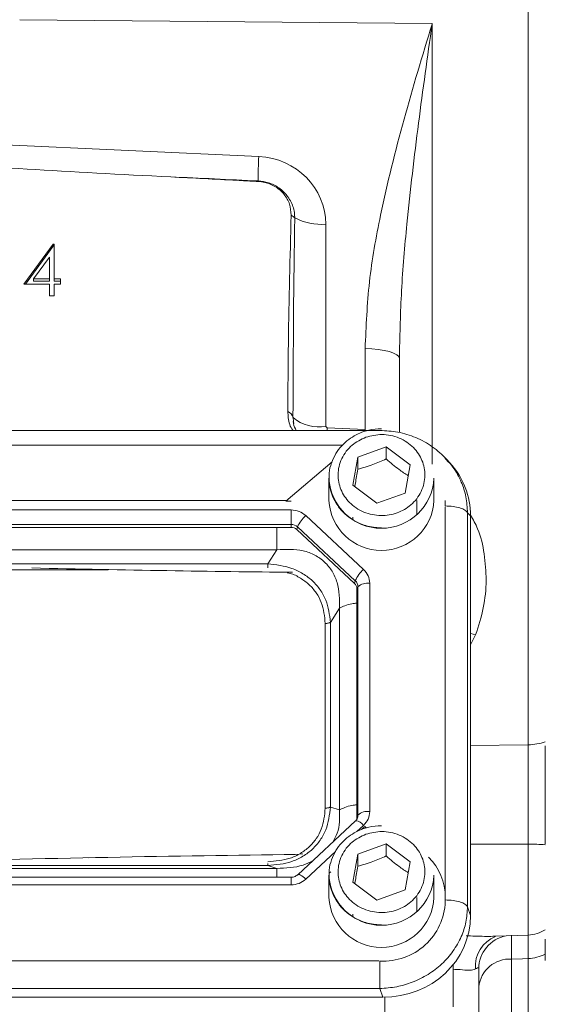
# Model space of a CAD drawing. Header units: inches. Extents: x 0.3 to 33.9, y 0.2 to 21.6.
# Tile 12 of 25: x 23.4 to 25.2, y 7.8 to 11.3. Entities that reach past the tile are written whole.
import ezdxf

# ---------------------------------------------------------------- set-up
doc = ezdxf.new("R2010")
doc.units = ezdxf.units.IN
doc.header["$MEASUREMENT"] = 0
doc.layers.add('SLD-0', color=7, linetype='Continuous', lineweight=15)
doc.styles.add('SLDTEXTSTYLE0', font='TXT', dxfattribs={"width": 0.75})
doc.dimstyles.new('SLDDIMSTYLE0', dxfattribs={"dimtxt": 0.25, "dimasz": 0.13, "dimexe": 0, "dimexo": 0.0625, "dimgap": 0.0625, "dimtad": 0, "dimtih": 1, "dimtoh": 1, "dimrnd": 1e-09, "dimzin": 12, "dimdsep": 46, "dimtxsty": 'SLDTEXTSTYLE0', "dimsah": 1, "dimcen": 0.09, "dimadec": 0, "dimazin": 3, "dimtfac": 1, "dimtofl": 0, "dimtmove": 0, "dimatfit": 3, "dimfxl": 1, "dimfrac": 2, "dimtolj": 1, "dimtzin": 12, "dimarcsym": 0})

# ---------------------------------------------------------------- blocks, each defined once
blk = doc.blocks.new('_D_10')
at = {"layer": 'SLD-0'}
for p, q in [((23.0055, 13.5316), (31.06, 13.5316)), ((30.935, 13.5316), (30.935, 10.1526)), ((30.3636, 9.7786), (30.3128, 9.7786)), ((30.3128, 9.7786), (30.3128, 9.3817)), ((31.5065, 9.7786), (31.5573, 9.7786)), ((31.5573, 9.7786), (31.5573, 9.3817)), ((30.3128, 9.3817), (30.3636, 9.3817)), ((31.5573, 9.3817), (31.5065, 9.3817)), ((30.935, 5.952), (30.935, 9.3309)), ((26.5026, 5.952), (31.06, 5.952))]:
    blk.add_line(p, q, dxfattribs=at)
for points in [[(30.935, 13.5316), (30.915, 13.4016), (30.955, 13.4016)], [(30.935, 5.952), (30.955, 6.082), (30.915, 6.082)]]:
    blk.add_solid(points, dxfattribs=at)
at = {"layer": 'SLD-0', "char_height": 0.25, "attachment_point": 1, "style": 'SLDTEXTSTYLE0'}
for s, insert in [('7.58', (30.5102, 10.1516, -1.544)), ('192.52', (30.4271, 9.704, -1.544))]:
    blk.add_mtext(s, dxfattribs=dict(at, insert=insert))

msp = doc.modelspace()

# ---------------------------------------------------------------- linework, layer by layer
at = {"color": 7, "linetype": 'Continuous', "lineweight": 15}
for p, q in [((25.1597, 8.7387), (25.1597, 12.1645)), ((24.8214, 11.2826), (23.3672, 11.2966)), ((22.9555, 10.8721), (24.2099, 10.8141)), ((24.4464, 10.5748), (24.4464, 9.8619)), ((23.3818, 10.3638), (23.4855, 10.5048)), ((23.3871, 10.3638), (23.4855, 10.4976)), ((23.4855, 10.5048), (23.489, 10.5048)), ((23.4855, 10.4976), (23.4855, 10.5048)), ((23.4855, 10.4976), (23.489, 10.4976)), ((23.489, 10.5048), (23.489, 10.382)), ((23.472, 10.459), (23.4153, 10.382)), ((23.472, 10.382), (23.472, 10.459)), ((23.472, 10.3638), (23.3818, 10.3638)), ((23.4153, 10.382), (23.472, 10.382)), ((23.4153, 10.3748), (23.4153, 10.382)), ((23.4153, 10.3748), (23.472, 10.3748)), ((23.472, 10.3748), (23.472, 10.382)), ((23.472, 10.3229), (23.472, 10.3638)), ((23.489, 10.382), (23.5109, 10.382)), ((23.489, 10.3748), (23.489, 10.382)), ((23.489, 10.3748), (23.5109, 10.3748)), ((23.489, 10.3638), (23.489, 10.3229)), ((23.5109, 10.3638), (23.489, 10.3638)), ((23.5109, 10.382), (23.5109, 10.3638)), ((23.489, 10.3229), (23.472, 10.3229)), ((24.5849, 9.8508), (24.5849, 10.1364)), ((24.706, 10.1153), (24.7055, 10.102)), ((24.7055, 10.102), (24.7055, 9.8399)), ((24.3307, 9.8935), (24.3323, 9.8789)), ((24.3326, 9.8795), (24.3337, 9.8718)), ((24.6369, 9.8477), (21.2732, 9.8477)), ((24.4464, 9.8619), (24.4512, 9.857)), ((24.4512, 9.857), (24.5849, 9.8508)), ((24.5586, 9.7538), (24.6594, 9.79)), ((24.6594, 9.79), (24.7434, 9.7265)), ((24.6594, 9.79), (24.6594, 9.747)), ((24.4683, 9.7366), (24.3059, 9.5977)), ((24.5417, 9.6542), (24.5586, 9.7538)), ((24.5586, 9.7108), (24.5586, 9.7538)), ((24.7434, 9.7265), (24.7265, 9.6269)), ((24.8708, 9.7453), (24.8658, 9.7511)), ((24.8833, 9.7338), (24.8719, 9.7463)), ((24.4575, 9.6789), (24.4575, 9.6008)), ((24.8275, 9.6008), (24.8275, 9.6789)), ((24.6256, 9.5908), (24.5417, 9.6542)), ((24.7265, 9.6269), (24.6256, 9.5908)), ((24.3086, 9.6), (21.6015, 9.6)), ((24.3059, 9.5977), (24.3238, 9.5977)), ((24.7675, 9.5516), (24.7675, 9.6008)), ((24.8675, 9.5865), (24.8675, 9.6008)), ((24.8675, 9.5812), (24.8675, 9.5865)), ((24.3238, 9.5674), (21.5863, 9.5674)), ((24.3238, 9.5163), (24.3238, 9.5674)), ((24.9461, 8.1676), (24.9461, 9.5575)), ((24.9565, 9.5461), (24.9461, 9.5575)), ((24.5793, 9.3574), (24.376, 9.5471)), ((24.541, 9.5417), (24.5413, 9.5343)), ((24.9565, 8.1368), (24.9565, 9.5461)), ((24.3238, 9.5163), (21.5863, 9.5163)), ((24.3238, 9.5057), (21.5863, 9.5057)), ((24.3238, 9.5057), (24.3238, 9.5163)), ((24.3443, 9.4978), (24.3468, 9.5074)), ((24.5475, 9.308), (24.3443, 9.4978)), ((24.5501, 9.3176), (24.3468, 9.5074)), ((24.2736, 9.4267), (21.6365, 9.4267)), ((24.2416, 9.3769), (24.2736, 9.4267)), ((24.2416, 9.3769), (21.6685, 9.3769)), ((24.5475, 9.308), (24.5501, 9.3176)), ((24.601, 8.5034), (24.601, 9.3086)), ((24.556, 9.2888), (24.5596, 9.2961)), ((24.556, 8.4837), (24.556, 9.2888)), ((24.5596, 8.491), (24.5596, 9.2961)), ((24.4624, 9.1707), (24.4945, 9.2205)), ((24.4945, 8.509), (24.4945, 9.2205)), ((24.4624, 8.519), (24.4624, 9.1707)), ((24.4442, 8.5153), (24.4442, 9.167)), ((24.4624, 8.519), (24.4945, 8.509)), ((24.5566, 8.4781), (24.5518, 8.4709)), ((24.556, 8.4837), (24.5596, 8.491)), ((24.5564, 8.4778), (24.556, 8.477)), ((24.5507, 8.4702), (24.3474, 8.2805)), ((24.5586, 8.3535), (24.6594, 8.3896)), ((24.6594, 8.3896), (24.7434, 8.3261)), ((24.6594, 8.3896), (24.6594, 8.3466)), ((23.6382, 8.341), (23.6095, 8.3404)), ((24.3653, 8.3546), (24.338, 8.3516)), ((24.5417, 8.2539), (24.5586, 8.3535)), ((24.5586, 8.3105), (24.5586, 8.3535)), ((21.6365, 8.3028), (24.2736, 8.3028)), ((21.6685, 8.3128), (24.2416, 8.3128)), ((24.2736, 8.3028), (24.2416, 8.3128)), ((24.7434, 8.3261), (24.7265, 8.2266)), ((24.3238, 8.2715), (21.5863, 8.2715)), ((24.4575, 8.2785), (24.4575, 8.2004)), ((24.4586, 8.286), (24.464, 8.291)), ((24.8275, 8.2004), (24.8275, 8.2785)), ((21.5863, 8.2446), (24.3238, 8.2446)), ((24.6256, 8.1904), (24.5417, 8.2539)), ((24.7265, 8.2266), (24.6256, 8.1904)), ((24.7675, 8.1512), (24.7675, 8.2004)), ((24.8675, 8.1861), (24.8675, 8.2004)), ((24.9461, 8.1676), (24.9565, 8.1368)), ((24.541, 8.1413), (24.5413, 8.134)), ((25.043, 8.0635), (25.1597, 8.0676)), ((21.2765, 7.9762), (24.6336, 7.9762)), ((24.8955, 7.9636), (24.8955, 7.9548)), ((24.8955, 7.8146), (24.8955, 7.9548)), ((25.1014, 7.9829), (25.1014, 7.4962)), ((24.9855, 7.9483), (24.9855, 6.7436)), ((21.2732, 7.879), (24.6369, 7.879)), ((24.6473, 7.8482), (24.6369, 7.879)), ((21.2628, 7.8482), (24.6473, 7.8482))]:
    msp.add_line(p, q, dxfattribs=at)
at = {"color": 8, "linetype": 'Continuous', "lineweight": 15}
for p, q in [((24.8214, 11.2826), (24.8214, 9.7283)), ((24.4512, 9.857), (24.4508, 9.8477)), ((24.5849, 9.8508), (24.5848, 9.8477)), ((24.5059, 9.7963), (21.3497, 9.7963)), ((24.8674, 8.2088), (24.8674, 9.5781)), ((23.6794, 9.3562), (22.2317, 9.3562)), ((24.9745, 9.1266), (24.9565, 9.0913)), ((24.9565, 8.7366), (25.1597, 8.7387)), ((24.5561, 8.4329), (24.5793, 8.4546)), ((24.5719, 8.4396), (24.5837, 8.4506)), ((25.1597, 8.3886), (24.9565, 8.3885)), ((25.1597, 8.0676), (25.1597, 8.3886)), ((24.376, 8.2648), (24.4806, 8.3624)), ((24.3238, 8.2446), (24.3238, 8.2715)), ((25.1597, 7.4486), (25.1597, 7.985)), ((24.6543, 7.7285), (24.6543, 7.8482))]:
    msp.add_line(p, q, dxfattribs=at)
at = {"color": 7, "linetype": 'Continuous', "lineweight": 15, "flags": 128}
for points in [[(24.5849, 10.1364), (24.6087, 10.1356), (24.6314, 10.1335), (24.6522, 10.1302), (24.6705, 10.1259), (24.6854, 10.1208), (24.6964, 10.1149), (24.7032, 10.1086), (24.7055, 10.102)], [(24.5518, 8.4709), (24.5514, 8.4707), (24.5507, 8.4702)], [(25.1597, 7.985), (25.1398, 7.9843), (25.1014, 7.9829)]]:
    msp.add_lwpolyline(points, dxfattribs=at)
at = {"color": 8, "linetype": 'Continuous', "lineweight": 15, "flags": 128}
for points in [[(24.9745, 9.1266), (24.9574, 9.1308), (24.9565, 9.131)], [(24.5837, 8.4506), (24.5869, 8.4474), (24.5886, 8.4457)], [(24.3474, 8.2805), (24.3481, 8.281), (24.3503, 8.2813), (24.3533, 8.2807), (24.357, 8.2791), (24.3612, 8.2767), (24.3659, 8.2734), (24.3709, 8.2694), (24.376, 8.2648)]]:
    msp.add_lwpolyline(points, dxfattribs=at)
at = {"color": 7, "linetype": 'Continuous', "lineweight": 15}
for centre, radius, start, end in [((25.2622, 10.7517), 1.0542, 176.6087, 181.3049), ((24.1921, 10.7253), 0.0164, 2.1115, 8.4148), ((24.2975, 10.5603), 0.054, 43.3776, 60.3964), ((24.4324, 10.7845), 0.2102, 242.9164, 273.8072), ((24.2997, 9.885), 0.0321, 15.2534, 66.7498), ((24.4222, 10.0013), 0.1414, 229.6465, 279.816), ((24.6425, 9.6877), 0.1852, 182.7192, 357.2808), ((24.6425, 9.6096), 0.1852, 182.7192, 357.2808), ((24.4466, 9.4646), 0.1086, 130.5238, 156.7761), ((24.3239, 9.4825), 0.0338, 47.41, 90.3069), ((24.3239, 9.4756), 0.0301, 47.4102, 90.3067), ((24.6499, 9.2748), 0.1086, 130.5236, 156.7762), ((24.5302, 9.2959), 0.0294, 0.377, 47.4751), ((24.5939, 9.257), 0.052, 82.2096, 131.2631), ((24.5298, 9.2887), 0.0262, 0.3772, 47.4747), ((25.1573, 8.928), 0.1893, 270.7383, 289.3569), ((24.5305, 8.4837), 0.0255, 338.3654, 359.9559), ((24.5939, 8.4519), 0.052, 82.2096, 131.2631), ((25.1581, 7.6017), 0.7869, 85.4845, 89.8806), ((24.6657, 8.1996), 0.2019, 0.2328, 44.9951), ((24.6425, 8.2873), 0.1852, 182.7192, 357.2808), ((24.6425, 8.2092), 0.1852, 182.7192, 357.2808), ((24.6495, 8.1939), 0.2182, 266.7037, 357.9341), ((25.1555, 8.1875), 0.12, 272, 302.5136), ((25.1564, 8.124), 0.139, 271.3786, 297.2488), ((25.095, 7.8731), 0.11, 86.6798, 174.0955)]:
    msp.add_arc(centre, radius, start, end, dxfattribs=at)
at = {"color": 8, "linetype": 'Continuous', "lineweight": 15}
for centre, radius, start, end in [((24.5308, 8.491), 0.0288, 332.7523, 359.9036), ((24.5465, 8.4306), 0.0406, 36.1819, 82.5131), ((25.0844, 7.9584), 0.111, 110.7787, 185.2589), ((25.1047, 7.9478), 0.1192, 100.7884, 179.7509)]:
    msp.add_arc(centre, radius, start, end, dxfattribs=at)
at = {"color": 7, "linetype": 'Continuous', "lineweight": 15}
for centre, major_axis, ratio, start_param, end_param in [((24.2014, 10.5779), (0.2415, -0.0428), 0.962793, 0.168803, 1.704693), ((25.2925, 10.7972), (3.1511, -0.1027), 0.035536, 3.878034, 4.255791), ((57.1825, 9.3221), (75.3191, -3.441), 0.001485, 4.254756, 4.259315), ((24.4505, 9.6851), (-0.0043, 2.6055), 0.046027, 1.212987, 1.490656), ((24.6377, 9.5371), (0.313, 0.0656), 0.927683, 6.091166, 6.782759), ((22.3807, 9.503), (3.4384, -0.1121), 0.032567, 5.01757, 5.315642), ((22.3807, 8.1957), (3.4384, 0.1121), 0.032567, 0.964148, 1.401772), ((24.6377, 8.1458), (0.313, -0.0656), 0.927683, 4.934566, 6.475204)]:
    msp.add_ellipse(centre, major_axis=major_axis, ratio=ratio, start_param=start_param, end_param=end_param, dxfattribs=at)
for points, knots in [([(24.5849, 10.1364), (24.5883, 10.2151), (24.5951, 10.3732), (24.6437, 10.6436), (24.7196, 10.9463), (24.7871, 11.1698), (24.8212, 11.2819), (24.8214, 11.2826)], [0, 0, 0, 0, 0.2009478, 0.4040349, 0.7007613, 0.9982531, 1, 1, 1, 1]), ([(24.2085, 10.7259), (24.2035, 10.7262), (24.1785, 10.7275), (24.0757, 10.7331), (23.9778, 10.738), (23.8999, 10.742)], [0, 0, 0, 0, 0.048249, 0.242972, 1, 1, 1, 1]), ([(24.2083, 10.7277), (24.2203, 10.7262), (24.246, 10.7231), (24.2766, 10.7074), (24.3044, 10.6843), (24.3262, 10.6537), (24.336, 10.6209), (24.3366, 10.602), (24.3367, 10.5974)], [0, 0, 0, 0, 0.175563, 0.377503, 0.49269, 0.711012, 0.929956, 1, 1, 1, 1]), ([(24.3242, 10.6073), (24.3232, 10.6203), (24.3212, 10.6464), (24.3009, 10.6817), (24.2703, 10.7088), (24.2373, 10.7228), (24.216, 10.7251), (24.2085, 10.7259)], [0, 0, 0, 0, 0.220211, 0.44058, 0.660997, 0.880133, 1, 1, 1, 1]), ([(24.3123, 9.9145), (24.3124, 9.9253), (24.3128, 10.0075), (24.3147, 10.2384), (24.3203, 10.4585), (24.3242, 10.6073)], [0, 0, 0, 0, 0.046773, 0.355545, 1, 1, 1, 1]), ([(24.3306, 9.8477), (24.3305, 9.8478), (24.32, 9.8602), (24.3142, 9.8843), (24.3128, 9.9071), (24.3123, 9.9145)], [0, 0, 0, 0, 0.0074444, 0.6781338, 1, 1, 1, 1]), ([(24.3419, 9.8477), (24.3409, 9.8494), (24.3345, 9.8593), (24.333, 9.87), (24.3317, 9.8789)], [0, 0, 0, 0, 0.168709, 1, 1, 1, 1]), ([(24.6425, 9.8538), (24.6275, 9.8528), (24.6064, 9.8515), (24.5767, 9.8428), (24.5524, 9.8326), (24.5259, 9.8158), (24.5015, 9.7937), (24.4805, 9.7659), (24.4658, 9.7331), (24.4582, 9.7082), (24.4585, 9.6947), (24.4585, 9.6937)], [0, 0, 0, 0, 0.164715, 0.230731, 0.340425, 0.45486, 0.578375, 0.708694, 0.845477, 0.989007, 1, 1, 1, 1]), ([(24.5877, 9.8237), (24.6064, 9.8284), (24.6352, 9.8356), (24.6753, 9.8308), (24.7052, 9.8218), (24.7325, 9.8071), (24.7626, 9.7822), (24.7888, 9.7428), (24.7976, 9.6971), (24.7931, 9.6599), (24.7833, 9.6319), (24.7676, 9.6064), (24.7409, 9.5783), (24.6987, 9.5538), (24.6497, 9.5456), (24.6098, 9.5498), (24.5799, 9.559), (24.5525, 9.5736), (24.5225, 9.5985), (24.4963, 9.638), (24.4875, 9.6837), (24.492, 9.7209), (24.5018, 9.7489), (24.5175, 9.7743), (24.544, 9.8029), (24.5705, 9.8155), (24.5877, 9.8237)], [0, 0, 0, 0, 0.059864, 0.09209, 0.125, 0.15791, 0.190136, 0.25, 0.309864, 0.34209, 0.375, 0.40791, 0.440136, 0.5, 0.559864, 0.59209, 0.625, 0.65791, 0.690136, 0.75, 0.809864, 0.84209, 0.875, 0.90791, 0.940136, 1, 1, 1, 1]), ([(24.8721, 9.746), (24.856, 9.7616), (24.824, 9.7925), (24.7646, 9.8242), (24.7015, 9.844), (24.6582, 9.8463), (24.6369, 9.8475)], [0, 0, 0, 0, 0.256761, 0.510731, 0.759485, 1, 1, 1, 1]), ([(24.5586, 9.7108), (24.5766, 9.7157), (24.6103, 9.7249), (24.6438, 9.7399), (24.6594, 9.747)], [0, 0, 0, 0, 0.534747, 1, 1, 1, 1]), ([(24.6594, 9.747), (24.6744, 9.734), (24.7003, 9.7117), (24.726, 9.695), (24.7368, 9.688)], [0, 0, 0, 0, 0.580035, 1, 1, 1, 1]), ([(24.4585, 9.6937), (24.4581, 9.6815), (24.4571, 9.6552), (24.4679, 9.617), (24.4868, 9.582), (24.5118, 9.5534), (24.5402, 9.5321), (24.5678, 9.5182), (24.5945, 9.5095), (24.6189, 9.5048), (24.6355, 9.5043), (24.6425, 9.5041)], [0, 0, 0, 0, 0.126031, 0.270802, 0.401663, 0.530378, 0.653192, 0.755421, 0.836342, 0.930744, 1, 1, 1, 1]), ([(24.5485, 9.6491), (24.5493, 9.6532), (24.5526, 9.6717), (24.556, 9.6937), (24.5586, 9.7108)], [0, 0, 0, 0, 0.221925, 1, 1, 1, 1]), ([(24.3238, 9.5674), (24.3335, 9.5664), (24.3531, 9.5645), (24.3684, 9.5529), (24.376, 9.5471)], [0, 0, 0, 0, 0.5, 1, 1, 1, 1]), ([(24.9461, 9.5575), (24.9436, 9.5607), (24.9385, 9.5672), (24.9198, 9.5749), (24.8954, 9.5802), (24.8768, 9.5809), (24.8675, 9.5812)], [0, 0, 0, 0, 0.25, 0.499999, 0.75, 1, 1, 1, 1]), ([(24.4945, 9.2205), (24.4946, 9.2514), (24.4947, 9.2973), (24.4702, 9.3515), (24.4433, 9.3848), (24.4081, 9.4095), (24.3517, 9.4308), (24.3051, 9.4283), (24.2736, 9.4267)], [0, 0, 0, 0, 0.257397, 0.381602, 0.5, 0.618394, 0.742603, 1, 1, 1, 1]), ([(24.4624, 9.1707), (24.4593, 9.1975), (24.4547, 9.238), (24.4276, 9.2861), (24.4003, 9.3179), (24.3662, 9.3434), (24.3143, 9.369), (24.2706, 9.3738), (24.2416, 9.3769)], [0, 0, 0, 0, 0.248978, 0.376059, 0.5, 0.623945, 0.751023, 1, 1, 1, 1]), ([(24.5793, 9.3574), (24.5855, 9.3502), (24.598, 9.336), (24.6, 9.3177), (24.601, 9.3086)], [0, 0, 0, 0, 0.499999, 1, 1, 1, 1]), ([(24.4442, 9.167), (24.4461, 9.167), (24.4497, 9.1671), (24.4548, 9.1679), (24.4593, 9.1691), (24.4614, 9.1702), (24.4624, 9.1707)], [0, 0, 0, 0, 0.249999, 0.5, 0.750003, 1, 1, 1, 1]), ([(25.1597, 8.3886), (25.1598, 8.4187), (25.16, 8.4801), (25.1601, 8.5711), (25.16, 8.6597), (25.1598, 8.7121), (25.1597, 8.7387)], [0, 0, 0, 0, 0.2457242, 0.5000018, 0.7457238, 1, 1, 1, 1]), ([(25.22, 8.7348), (25.22, 8.707), (25.22, 8.6557), (25.22, 8.5711), (25.22, 8.4828), (25.22, 8.4212), (25.22, 8.3881)], [0, 0, 0, 0, 0.266835, 0.494114, 0.727989, 1, 1, 1, 1]), ([(24.2416, 8.3128), (24.2706, 8.3155), (24.3143, 8.3194), (24.3662, 8.3444), (24.4003, 8.3699), (24.4276, 8.4017), (24.4547, 8.4504), (24.4593, 8.4917), (24.4624, 8.519)], [0, 0, 0, 0, 0.248977, 0.376059, 0.5, 0.623945, 0.751023, 1, 1, 1, 1]), ([(24.2416, 8.3261), (24.2685, 8.3283), (24.309, 8.3317), (24.3573, 8.3545), (24.3887, 8.3779), (24.4138, 8.4072), (24.4382, 8.4523), (24.4418, 8.4901), (24.4442, 8.5153)], [0, 0, 0, 0, 0.250062, 0.376147, 0.5, 0.62379, 0.749938, 1, 1, 1, 1]), ([(24.4442, 8.5153), (24.4461, 8.5153), (24.4497, 8.5154), (24.4548, 8.5162), (24.4593, 8.5174), (24.4614, 8.5185), (24.4624, 8.519)], [0, 0, 0, 0, 0.249999, 0.5, 0.750003, 1, 1, 1, 1]), ([(24.472, 8.3968), (24.4772, 8.4066), (24.4961, 8.4422), (24.4952, 8.481), (24.4945, 8.509)], [0, 0, 0, 0, 0.276862, 1, 1, 1, 1]), ([(24.601, 8.5034), (24.6, 8.4943), (24.598, 8.476), (24.5855, 8.4617), (24.5793, 8.4546)], [0, 0, 0, 0, 0.5000007, 1, 1, 1, 1]), ([(24.6425, 8.4534), (24.6275, 8.4524), (24.6064, 8.4511), (24.5767, 8.4424), (24.5524, 8.4322), (24.5259, 8.4154), (24.5015, 8.3933), (24.4805, 8.3655), (24.4658, 8.3327), (24.4582, 8.3078), (24.4585, 8.2943), (24.4585, 8.2934)], [0, 0, 0, 0, 0.164715, 0.230731, 0.340425, 0.45486, 0.578375, 0.708694, 0.845477, 0.989007, 1, 1, 1, 1]), ([(24.5877, 8.4234), (24.6064, 8.428), (24.6352, 8.4352), (24.6753, 8.4305), (24.7052, 8.4215), (24.7325, 8.4067), (24.7626, 8.3819), (24.7888, 8.3424), (24.7976, 8.2967), (24.7931, 8.2595), (24.7833, 8.2315), (24.7676, 8.206), (24.7409, 8.178), (24.6987, 8.1534), (24.6497, 8.1453), (24.6098, 8.1495), (24.5799, 8.1586), (24.5525, 8.1733), (24.5225, 8.1981), (24.4963, 8.2376), (24.4875, 8.2833), (24.492, 8.3205), (24.5018, 8.3485), (24.5175, 8.3739), (24.544, 8.4025), (24.5705, 8.4151), (24.5877, 8.4234)], [0, 0, 0, 0, 0.059864, 0.09209, 0.125, 0.15791, 0.190136, 0.25, 0.309864, 0.34209, 0.375, 0.40791, 0.440136, 0.5, 0.559864, 0.59209, 0.625, 0.65791, 0.690136, 0.75, 0.809864, 0.84209, 0.875, 0.90791, 0.940136, 1, 1, 1, 1]), ([(24.5586, 8.3105), (24.5766, 8.3154), (24.6103, 8.3245), (24.6438, 8.3396), (24.6594, 8.3466)], [0, 0, 0, 0, 0.534747, 1, 1, 1, 1]), ([(24.6594, 8.3466), (24.6744, 8.3336), (24.7003, 8.3113), (24.726, 8.2946), (24.7368, 8.2876)], [0, 0, 0, 0, 0.580034, 1, 1, 1, 1]), ([(24.2736, 8.3028), (24.3054, 8.3038), (24.3492, 8.3051), (24.3884, 8.3237), (24.3992, 8.3289)], [0, 0, 0, 0, 0.72314, 1, 1, 1, 1]), ([(24.5485, 8.2487), (24.5493, 8.2528), (24.5526, 8.2714), (24.556, 8.2933), (24.5586, 8.3105)], [0, 0, 0, 0, 0.221927, 1, 1, 1, 1]), ([(24.3473, 8.2805), (24.3471, 8.2803), (24.3457, 8.2785), (24.3415, 8.276), (24.3351, 8.2731), (24.329, 8.2717), (24.3251, 8.2716), (24.3238, 8.2715)], [0, 0, 0, 0, 0.032118, 0.319523, 0.567064, 0.852731, 1, 1, 1, 1]), ([(24.4585, 8.2934), (24.4581, 8.2811), (24.4571, 8.2548), (24.4679, 8.2167), (24.4868, 8.1817), (24.5118, 8.153), (24.5402, 8.1317), (24.5678, 8.1179), (24.5945, 8.1091), (24.6189, 8.1045), (24.6355, 8.1039), (24.6425, 8.1037)], [0, 0, 0, 0, 0.1260309, 0.2708015, 0.4016629, 0.5303779, 0.6531918, 0.7554215, 0.8363416, 0.9307437, 1, 1, 1, 1]), ([(24.376, 8.2648), (24.3684, 8.259), (24.3531, 8.2474), (24.3335, 8.2455), (24.3238, 8.2446)], [0, 0, 0, 0, 0.5000001, 1, 1, 1, 1]), ([(24.6369, 7.879), (24.6568, 7.8804), (24.6957, 7.8832), (24.7434, 7.8974), (24.78, 7.9133), (24.8161, 7.9335), (24.8567, 7.9645), (24.8965, 8.0099), (24.9247, 8.0602), (24.9425, 8.1136), (24.9449, 8.1494), (24.9461, 8.1676)], [0, 0, 0, 0, 0.1230958, 0.2409199, 0.3064863, 0.3715493, 0.5000852, 0.6286241, 0.7590802, 0.8769053, 1, 1, 1, 1]), ([(24.8675, 8.1913), (24.8768, 8.191), (24.8954, 8.1903), (24.9198, 8.185), (24.9385, 8.1773), (24.9436, 8.1709), (24.9461, 8.1676)], [0, 0, 0, 0, 0.2499997, 0.5000005, 0.7500001, 1, 1, 1, 1]), ([(25.1011, 8.067), (25.1011, 8.0611), (25.101, 8.0491), (25.1012, 8.0172), (25.1013, 7.9916), (25.1014, 7.9829)], [0, 0, 0, 0, 0.390152, 0.793824, 1, 1, 1, 1]), ([(25.22, 8.0526), (25.22, 8.0449), (25.22, 8.028), (25.22, 7.9958), (25.22, 7.9782)], [0, 0, 0, 0, 0.454348, 1, 1, 1, 1]), ([(24.6369, 7.879), (24.6369, 7.8846), (24.6369, 7.8958), (24.6369, 7.921), (24.6369, 7.949), (24.6369, 7.9671), (24.6369, 7.9761)], [0, 0, 0, 0, 0.25, 0.5, 0.75, 1, 1, 1, 1]), ([(24.9855, 7.9483), (24.9853, 7.9497), (24.9846, 7.9531), (24.9797, 7.9516), (24.975, 7.9488), (24.9739, 7.9482)], [0, 0, 0, 0, 0.344923, 0.848485, 1, 1, 1, 1])]:
    msp.add_open_spline(points, degree=3, knots=knots, dxfattribs=at)
at = {"color": 8, "linetype": 'Continuous', "lineweight": 15}
for points, knots in [([(24.8214, 11.2826), (24.8213, 11.2819), (24.8048, 11.166), (24.7719, 10.9322), (24.7349, 10.6175), (24.7111, 10.3446), (24.7076, 10.1903), (24.706, 10.1153)], [0, 0, 0, 0, 0.001827, 0.305834, 0.611095, 0.810835, 1, 1, 1, 1]), ([(24.9461, 9.5575), (24.9449, 9.5764), (24.9425, 9.6133), (24.9279, 9.6584), (24.911, 9.6926), (24.8944, 9.7203), (24.8791, 9.7365), (24.8708, 9.7453)], [0, 0, 0, 0, 0.274057, 0.536375, 0.68235, 0.827204, 1, 1, 1, 1]), ([(24.9565, 9.5482), (24.9655, 9.5327), (24.9902, 9.4901), (25.0065, 9.4112), (25.0141, 9.3175), (25.0049, 9.2205), (24.9847, 9.1581), (24.9745, 9.1266)], [0, 0, 0, 0, 0.119459, 0.326948, 0.540867, 0.767355, 1, 1, 1, 1]), ([(24.2736, 9.4267), (24.2736, 9.4353), (24.2736, 9.4526), (24.2736, 9.4804), (24.2736, 9.4983), (24.2736, 9.5057)], [0, 0, 0, 0, 0.368964, 0.737928, 1, 1, 1, 1]), ([(24.2416, 9.3625), (24.2416, 9.364), (24.2416, 9.3673), (24.2416, 9.3724), (24.2416, 9.3754), (24.2416, 9.3769)], [0, 0, 0, 0, 0.289896, 0.644948, 1, 1, 1, 1]), ([(24.4442, 9.167), (24.4418, 9.1921), (24.4382, 9.23), (24.4138, 9.275), (24.3887, 9.3045), (24.3571, 9.3271), (24.3306, 9.3422), (24.3139, 9.3445), (24.3105, 9.345)], [0, 0, 0, 0, 0.319941, 0.481261, 0.639724, 0.798107, 0.959508, 1, 1, 1, 1]), ([(24.4945, 9.2205), (24.5004, 9.2236), (24.5123, 9.2298), (24.5342, 9.236), (24.55, 9.2381), (24.556, 9.2389)], [0, 0, 0, 0, 0.383143, 0.766285, 1, 1, 1, 1]), ([(24.4945, 8.509), (24.5004, 8.5121), (24.5123, 8.5182), (24.5342, 8.5245), (24.55, 8.5266), (24.556, 8.5274)], [0, 0, 0, 0, 0.383143, 0.766285, 1, 1, 1, 1]), ([(24.2416, 8.3128), (24.2416, 8.3133), (24.2416, 8.3141), (24.2416, 8.3169), (24.2416, 8.3194), (24.2416, 8.3205)], [0, 0, 0, 0, 0.3550459, 0.7101015, 1, 1, 1, 1]), ([(24.2736, 8.2715), (24.2736, 8.2736), (24.2736, 8.2834), (24.2736, 8.2953), (24.2736, 8.3003), (24.2736, 8.3028)], [0, 0, 0, 0, 0.1169131, 0.5584576, 1, 1, 1, 1]), ([(24.9412, 8.0644), (24.9517, 8.0644), (24.985, 8.0643), (25.0215, 8.0619), (25.0402, 8.0638), (25.043, 8.064)], [0, 0, 0, 0, 0.279296, 0.894387, 1, 1, 1, 1]), ([(25.1597, 7.985), (25.1598, 8.001), (25.16, 8.0335), (25.16, 8.0617), (25.16, 8.0752), (25.1599, 8.0729), (25.1599, 8.0724)], [0, 0, 0, 0, 0.298226, 0.606832, 0.905056, 1, 1, 1, 1]), ([(24.9739, 7.9482), (24.9681, 7.946), (24.9615, 7.9436), (24.9434, 7.9433), (24.925, 7.9455), (24.9038, 7.9464), (24.8955, 7.9467)], [0, 0, 0, 0, 0.34001, 0.380694, 0.758306, 1, 1, 1, 1])]:
    msp.add_open_spline(points, degree=3, knots=knots, dxfattribs=at)

# ---------------------------------------------------------------- dimensions: what is measured, and where the dimension line sits
at = {"layer": 'SLD-0'}
dim = msp.add_linear_dim(base=(30.935, 13.5316), p1=(26.4526, 5.952), p2=(22.9555, 13.5316), angle=90, dimstyle='SLDDIMSTYLE0', dxfattribs=at)
dim.commit()
dim.dimension.update_dxf_attribs({"geometry": '_D_10', "text_midpoint": (30.935, 9.7418), "dimtype": 160})

doc.saveas('drawing.dxf')
